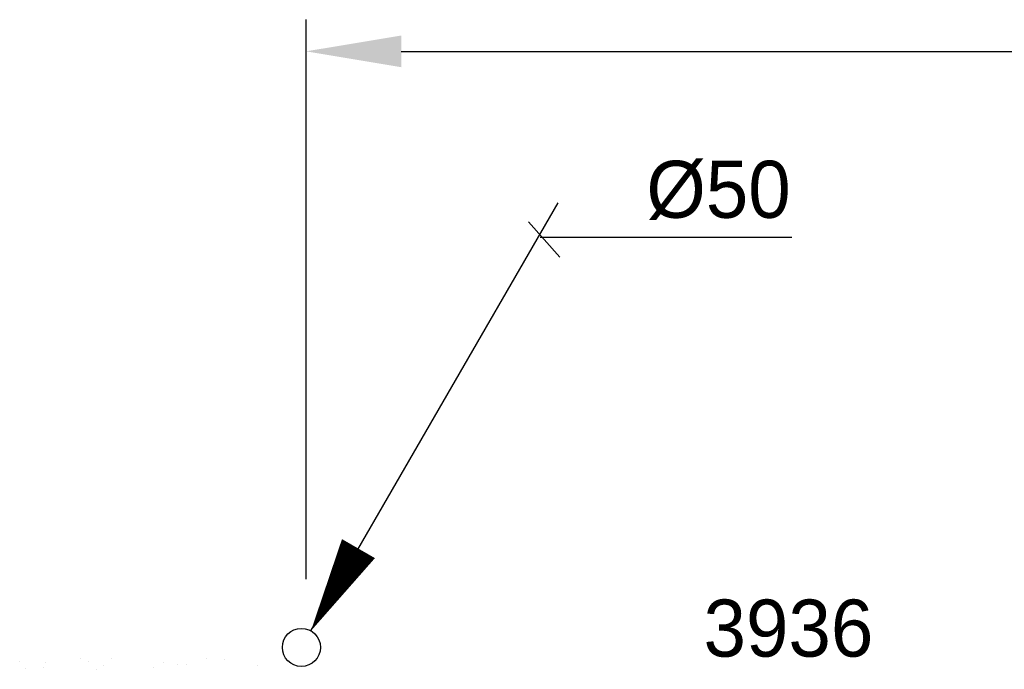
# Model space of a CAD drawing. Extents: x -34830 to 349597, y -3304 to 731056.
# Tile 39 of 48: x 51096 to 54201, y 28746 to 30796. Entities that reach past the tile are written whole.
import ezdxf

# ---------------------------------------------------------------- set-up
doc = ezdxf.new("R2010")
doc.units = 0
doc.header["$LTSCALE"] = 100
doc.linetypes.add('CENTER4', pattern=[5, 3.125, -0.625, 0.625, -0.625])
doc.layers.get('0').update_dxf_attribs({"linetype": 'CONTINUOUS'})
doc.layers.get('DEFPOINTS').update_dxf_attribs({"linetype": 'CONTINUOUS'})
for name, color, linetype in [('WL524---', 4, 'CONTINUOUS'), ('WL5627--', 4, 'CONTINUOUS'), ('WL570---_HARTLIJN', 7, 'CONTINUOUS'), ('WM521---', 1, 'CONTINUOUS')]:
    doc.layers.add(name, color=color, linetype=linetype)
doc.styles.add('BURO-018', font='BUROFONT.shx', dxfattribs={"height": 180})
doc.dimstyles.new('CEES', dxfattribs={"dimscale": 100, "dimtxt": 3, "dimasz": 3, "dimexe": 1, "dimexo": 1, "dimgap": 1.5, "dimtad": 0, "dimdec": 0, "dimzin": 0, "dimtxsty": 'BURO-018', "dimcen": -3, "dimdle": 1.25, "dimclrd": 1, "dimclre": 1, "dimclrt": 1, "dimazin": 3, "dimtfac": 0.75, "dimtdec": 0, "dimtofl": 0, "dimtmove": 0, "dimatfit": 3, "dimtvp": 1.5, "dimtolj": 1, "dimtzin": 0})

# ---------------------------------------------------------------- blocks, each defined once
blk = doc.blocks.new('LDV3121')
at = {"color": 0, "linetype": 'CONTINUOUS'}
blk.add_line((0.25, 0.433), (6.75, 11.691), dxfattribs=at)
blk.add_lwpolyline([(0.25, 0.433, 0, 1, 0), (1.5, 2.598, 1, 1, 0)], format="xyseb", dxfattribs=at)
blk.add_circle((0, 0), 0.5, dxfattribs=at)
blk = doc.blocks.new('*D103')
at = {"layer": 'DEFPOINTS', "color": 0}
for p in [(55488.1, 28584.2), (51552.6, 26880.2), (55488.1, 26880.2)]:
    blk.add_point(p, dxfattribs=at)
at = {"layer": 'WM521---', "color": 1}
for p, q in [((51552.6, 26980.2), (51552.6, 28684.2)), ((55488.1, 26980.2), (55488.1, 28684.2)), ((51852.6, 28584.2), (55188.1, 28584.2))]:
    blk.add_line(p, q, dxfattribs=at)
for points in [[(51852.6, 28634.2), (51852.6, 28534.2), (51552.6, 28584.2)], [(55188.1, 28634.2), (55188.1, 28534.2), (55488.1, 28584.2)]]:
    blk.add_solid(points, dxfattribs=at)
at = {"layer": 'WM521---', "color": 1, "insert": (53520.4, 28874.8), "char_height": 180, "attachment_point": 5, "style": 'BURO-018'}
blk.add_mtext('\\A1;3936', dxfattribs=at)

msp = doc.modelspace()

# ---------------------------------------------------------------- linework, layer by layer
at = {"color": 1, "linetype": 'BYBLOCK'}
for p, q in [((51999.4, 29030.5), (51999.4, 30796.4)), ((52299.4, 30696.4), (55203, 30696.4))]:
    msp.add_line(p, q, dxfattribs=at)
msp.add_solid([(52299.4, 30746.4), (52299.4, 30646.4), (51999.4, 30696.4)], dxfattribs=at)
at = {"layer": 'WL5627--', "color": 6}
for p, q in [((51096.4, 28770.8), (51096.4, 28770.8)), ((51169.9, 28750.8), (51169.9, 28750.8)), ((51178.6, 28768.9), (51178.6, 28768.9)), ((51286.8, 28779.1), (51286.8, 28779.1)), ((51312.8, 28770.2), (51312.8, 28770.2)), ((51360.4, 28759.1), (51360.4, 28759.1)), ((51386.8, 28778.6), (51386.8, 28778.6)), ((51519.6, 28751.7), (51519.6, 28751.7)), ((51550.9, 28767.4), (51550.9, 28767.4)), ((51593.6, 28760), (51593.6, 28760)), ((51622.2, 28760.6), (51622.2, 28760.6)), ((51686.5, 28780.3), (51686.5, 28780.3)), ((51741.3, 28775.7), (51741.3, 28775.7)), ((51847.2, 28757.5), (51847.2, 28757.5)), ((51114.4, 28749.3), (51114.4, 28749.3)), ((51339.3, 28746.1), (51339.3, 28746.1))]:
    msp.add_line(p, q, dxfattribs=at)
at = {"layer": 'WL570---_HARTLIJN', "color": 1, "linetype": 'CONTINUOUS'}
for p, q in [((52700.6, 30158.6), (52799.8, 30047)), ((53531.3, 30109), (52737.8, 30109))]:
    msp.add_line(p, q, dxfattribs=at)

# ---------------------------------------------------------------- block references
at = {"layer": 'WL524---', "color": 2, "xscale": 120, "yscale": 120, "zscale": 120}
msp.add_blockref('LDV3121', (51984.6, 28815.2), dxfattribs=at)

# ---------------------------------------------------------------- texts
at = {"layer": 'WL570---_HARTLIJN', "color": 1, "linetype": 'CENTER4', "style": 'BURO-018'}
msp.add_text('%%c50', height=180, dxfattribs=at).set_placement((53072.6, 30171))

# ---------------------------------------------------------------- dimensions: what is measured, and where the dimension line sits
at = {"layer": 'WM521---'}
dim = msp.add_linear_dim(base=(55488.1445, 28584.213), p1=(51552.6433, 26880.2446), p2=(55488.1445, 26880.2446), dimstyle='CEES', override={"dimscale": 100}, dxfattribs=at)
dim.commit()
dim.dimension.update_dxf_attribs({"geometry": '*D103', "text_midpoint": (53520.3939, 28874.8232)})

doc.saveas('drawing.dxf')
